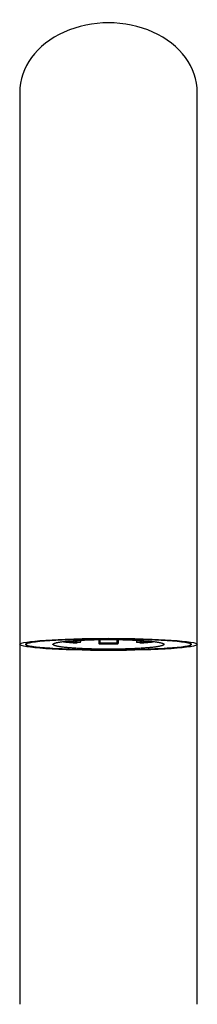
# Model space of a CAD drawing. Header units: millimetres. Extents: x 8 to 802, y 12 to 847.
# Tile 24 of 27: x 372 to 402, y 681 to 847. Entities that reach past the tile are written whole.
import ezdxf

# ---------------------------------------------------------------- set-up
doc = ezdxf.new("R2010")
doc.units = ezdxf.units.MM

msp = doc.modelspace()

# ---------------------------------------------------------------- linework, layer by layer
at = {"color": 7, "linetype": 'Continuous', "lineweight": 30}
for p, q in [((372.19, 794.89), (372.19, 741.8)), ((402.19, 741.8), (402.19, 794.89)), ((379.65, 742.24), (380.35, 742.28)), ((381.91, 742.04), (381.9, 742.04)), ((382.4, 742.1), (381.91, 742.04)), ((382.45, 742.51), (382.45, 742.21)), ((385.57, 742.61), (385.57, 742)), ((385.59, 741.91), (385.74, 741.98)), ((385.75, 742.61), (385.75, 742.09)), ((387.19, 742.74), (387.18, 742.74)), ((388.62, 742.61), (388.62, 742.09)), ((388.64, 741.98), (388.78, 741.91)), ((388.8, 742.61), (388.8, 742)), ((391.92, 742.51), (391.92, 742.21)), ((392.46, 742.04), (391.98, 742.1)), ((392.47, 742.04), (392.46, 742.04)), ((394.03, 742.28), (394.72, 742.24))]:
    msp.add_line(p, q, dxfattribs=at)
at = {"color": 7, "linetype": 'Continuous', "lineweight": 30, "flags": 128}
msp.add_lwpolyline([(377.81, 741.8), (377.81, 741.82), (377.82, 741.85), (377.84, 741.87), (377.86, 741.89), (377.89, 741.91), (377.93, 741.93), (377.97, 741.95), (378.02, 741.97), (378.07, 741.99), (378.13, 742.01), (378.2, 742.03), (378.27, 742.05), (378.35, 742.08), (378.43, 742.1), (378.52, 742.12), (378.62, 742.13), (378.72, 742.15), (378.83, 742.17), (378.95, 742.19), (379.07, 742.21), (379.19, 742.23), (379.32, 742.25), (379.46, 742.27), (379.6, 742.28), (379.75, 742.3), (379.9, 742.32), (380.06, 742.33), (380.22, 742.35), (380.39, 742.36), (380.56, 742.38), (380.73, 742.4), (380.91, 742.41), (381.1, 742.42), (381.29, 742.44), (381.48, 742.45), (381.68, 742.46), (381.88, 742.48), (382.08, 742.49), (382.29, 742.5), (382.5, 742.51), (382.71, 742.52), (382.93, 742.53), (383.15, 742.54), (383.37, 742.55), (383.6, 742.56), (383.83, 742.57), (384.06, 742.57), (384.29, 742.58), (384.52, 742.59), (384.76, 742.59), (385, 742.6), (385.24, 742.6), (385.48, 742.61), (385.72, 742.61), (385.96, 742.61), (386.21, 742.61), (386.45, 742.62), (386.7, 742.62), (386.94, 742.62), (387.19, 742.62), (387.43, 742.62), (387.68, 742.62), (387.92, 742.62), (388.17, 742.61), (388.41, 742.61), (388.65, 742.61), (388.89, 742.61), (389.14, 742.6), (389.37, 742.6), (389.61, 742.59), (389.85, 742.59), (390.08, 742.58), (390.32, 742.57), (390.55, 742.57), (390.77, 742.56), (391, 742.55), (391.22, 742.54), (391.44, 742.53), (391.66, 742.52), (391.87, 742.51), (392.08, 742.5), (392.29, 742.49), (392.5, 742.48), (392.7, 742.46), (392.89, 742.45), (393.09, 742.44), (393.27, 742.42), (393.46, 742.41), (393.64, 742.4), (393.82, 742.38), (393.99, 742.36), (394.15, 742.35), (394.31, 742.33), (394.47, 742.32), (394.62, 742.3), (394.77, 742.28), (394.91, 742.27), (395.05, 742.25), (395.18, 742.23), (395.3, 742.21), (395.42, 742.19), (395.54, 742.17), (395.65, 742.15), (395.75, 742.13), (395.85, 742.12), (395.94, 742.1), (396.02, 742.08), (396.1, 742.05), (396.17, 742.03), (396.24, 742.01), (396.3, 741.99), (396.36, 741.97), (396.4, 741.95), (396.45, 741.93), (396.48, 741.91), (396.51, 741.89), (396.53, 741.87), (396.55, 741.85), (396.56, 741.82), (396.56, 741.8), (396.56, 741.78), (396.55, 741.76), (396.53, 741.74), (396.51, 741.72), (396.48, 741.7), (396.45, 741.67), (396.4, 741.65), (396.36, 741.63), (396.3, 741.61), (396.24, 741.59), (396.17, 741.57), (396.1, 741.55), (396.02, 741.53), (395.94, 741.51), (395.85, 741.49), (395.75, 741.47), (395.65, 741.45), (395.54, 741.43), (395.42, 741.41), (395.3, 741.39), (395.18, 741.38), (395.05, 741.36), (394.91, 741.34), (394.77, 741.32), (394.62, 741.3), (394.47, 741.29), (394.31, 741.27), (394.15, 741.26), (393.99, 741.24), (393.82, 741.22), (393.64, 741.21), (393.46, 741.2), (393.27, 741.18), (393.09, 741.17), (392.89, 741.15), (392.7, 741.14), (392.5, 741.13), (392.29, 741.12), (392.08, 741.11), (391.87, 741.09), (391.66, 741.08), (391.44, 741.07), (391.22, 741.06), (391, 741.06), (390.77, 741.05), (390.55, 741.04), (390.32, 741.03), (390.08, 741.03), (389.85, 741.02), (389.61, 741.01), (389.37, 741.01), (389.14, 741), (388.89, 741), (388.65, 741), (388.41, 740.99), (388.17, 740.99), (387.92, 740.99), (387.68, 740.99), (387.43, 740.99), (387.19, 740.99), (386.94, 740.99), (386.7, 740.99), (386.45, 740.99), (386.21, 740.99), (385.96, 740.99), (385.72, 741), (385.48, 741), (385.24, 741), (385, 741.01), (384.76, 741.01), (384.52, 741.02), (384.29, 741.03), (384.06, 741.03), (383.83, 741.04), (383.6, 741.05), (383.37, 741.06), (383.15, 741.06), (382.93, 741.07), (382.71, 741.08), (382.5, 741.09), (382.29, 741.11), (382.08, 741.12), (381.88, 741.13), (381.68, 741.14), (381.48, 741.15), (381.29, 741.17), (381.1, 741.18), (380.91, 741.2), (380.73, 741.21), (380.56, 741.22), (380.39, 741.24), (380.22, 741.26), (380.06, 741.27), (379.9, 741.29), (379.75, 741.3), (379.6, 741.32), (379.46, 741.34), (379.32, 741.36), (379.19, 741.38), (379.07, 741.39), (378.95, 741.41), (378.83, 741.43), (378.72, 741.45), (378.62, 741.47), (378.52, 741.49), (378.43, 741.51), (378.35, 741.53), (378.27, 741.55), (378.2, 741.57), (378.13, 741.59), (378.07, 741.61), (378.02, 741.63), (377.97, 741.65), (377.93, 741.67), (377.89, 741.7), (377.86, 741.72), (377.84, 741.74), (377.82, 741.76), (377.81, 741.78), (377.81, 741.8)], dxfattribs=at)
at = {"color": 7, "linetype": 'Continuous', "lineweight": 30}
for centre, radius, start, end in [((379.65, 742.31), 0.0737, 207.0816, 271.9467), ((380.33, 742.38), 0.0964, 279.2262, 354.5035), ((382.35, 742.2), 0.101, 294.7691, 8.7359), ((385.69, 741.98), 0.117, 167.4215, 214.177), ((385.55, 742.07), 0.207, 335.5228, 6.2426), ((388.82, 742.07), 0.207, 173.7574, 204.4772), ((388.69, 741.98), 0.117, 325.823, 12.5785), ((392.02, 742.2), 0.101, 171.2641, 245.2309), ((394.04, 742.38), 0.0964, 185.4965, 260.7738), ((394.72, 742.31), 0.0743, 268.3447, 332.627)]:
    msp.add_arc(centre, radius, start, end, dxfattribs=at)
at = {"color": 252, "linetype": 'Continuous', "lineweight": 0}
for centre, radius, start, end in [((384.01, 779.17), 37.19, 263.2717, 266.7661), ((384.27, 775.41), 33.36, 263.2512, 266.7866), ((384.42, 776.55), 34.4, 263.4889, 266.7292), ((387.19, 846.53), 104.63, 269.1251, 270.8749), ((387.19, 836.92), 94.94, 269.1249, 270.8751), ((387.19, 835.89), 93.81, 269.1249, 270.8751), ((390.02, 775.78), 33.62, 273.2332, 276.5487), ((390.04, 776.19), 34.15, 273.2539, 276.7083), ((390.36, 779.17), 37.19, 273.2339, 276.7283)]:
    msp.add_arc(centre, radius, start, end, dxfattribs=at)
at = {"color": 7, "linetype": 'Continuous', "lineweight": 30}
msp.add_ellipse((387.19, 835.05), major_axis=(15, 0), ratio=0.783333, start_param=0, end_param=3.141593, dxfattribs=at)
for major_axis, ratio in [((15, 0), 0.068272), ((14, 0), 0.066923)]:
    msp.add_ellipse((387.19, 741.8), major_axis=major_axis, ratio=ratio, dxfattribs=at)
for points, knots in [([(372.19, 835.05), (372.19, 835.05), (372.19, 835.05), (372.19, 835.05), (372.19, 835.04), (372.19, 835.02), (372.19, 835.01), (372.19, 834.99), (372.19, 834.97), (372.19, 834.96), (372.19, 834.94), (372.19, 834.92), (372.19, 834.89), (372.19, 834.87), (372.19, 834.85), (372.19, 834.83), (372.19, 834.81), (372.19, 834.79), (372.19, 834.77), (372.19, 834.76), (372.19, 834.74), (372.19, 834.73), (372.19, 834.69), (372.19, 834.63), (372.19, 834.53), (372.19, 834.42), (372.19, 834.3), (372.19, 834.18), (372.19, 834.07), (372.19, 833.94), (372.19, 833.8), (372.19, 833.66), (372.19, 833.5), (372.19, 833.34), (372.19, 833.17), (372.19, 832.98), (372.19, 832.77), (372.19, 832.54), (372.19, 832.31), (372.19, 832.05), (372.19, 831.79), (372.19, 831.51), (372.19, 831.23), (372.19, 830.93), (372.19, 830.63), (372.19, 830.31), (372.19, 829.98), (372.19, 829.64), (372.19, 829.3), (372.19, 828.94), (372.19, 828.58), (372.19, 828.21), (372.19, 827.84), (372.19, 827.46), (372.19, 827.08), (372.19, 826.68), (372.19, 826.26), (372.19, 825.82), (372.19, 825.38), (372.19, 824.93), (372.19, 824.48), (372.19, 823.99), (372.19, 823.46), (372.19, 822.91), (372.19, 822.34), (372.19, 821.85), (372.19, 821.44), (372.19, 821.12), (372.19, 820.78), (372.19, 820.46), (372.19, 820.15), (372.19, 819.86), (372.19, 819.56), (372.19, 819.23), (372.19, 818.86), (372.19, 818.47), (372.19, 818.06), (372.19, 817.64), (372.19, 817.2), (372.19, 816.75), (372.19, 816.3), (372.19, 815.83), (372.19, 815.35), (372.19, 814.85), (372.19, 814.35), (372.19, 813.83), (372.19, 813.3), (372.19, 812.76), (372.19, 812.22), (372.19, 811.69), (372.19, 811.17), (372.19, 810.63), (372.19, 810.09), (372.19, 809.53), (372.19, 808.96), (372.19, 808.38), (372.19, 807.79), (372.19, 807.21), (372.19, 806.62), (372.19, 806.02), (372.19, 805.41), (372.19, 804.79), (372.19, 804.18), (372.19, 803.56), (372.19, 802.94), (372.19, 802.32), (372.19, 801.69), (372.19, 801.04), (372.19, 800.39), (372.19, 799.73), (372.19, 799.05), (372.19, 798.37), (372.19, 797.69), (372.19, 797), (372.19, 796.3), (372.19, 795.6), (372.19, 795.12), (372.19, 794.89)], [0, 0, 0, 0, 0.006523, 0.012804, 0.018844, 0.024641, 0.030196, 0.035508, 0.040296, 0.044868, 0.049225, 0.053367, 0.057294, 0.061006, 0.064502, 0.067783, 0.070849, 0.073699, 0.075788, 0.07777, 0.079747, 0.081732, 0.083723, 0.093928, 0.104307, 0.11486, 0.125588, 0.134295, 0.143115, 0.15205, 0.161114, 0.170309, 0.179467, 0.188751, 0.198161, 0.207697, 0.218135, 0.228721, 0.239453, 0.250332, 0.261358, 0.272531, 0.283199, 0.293998, 0.304928, 0.315951, 0.326933, 0.33786, 0.348733, 0.359551, 0.370315, 0.381024, 0.39149, 0.401902, 0.412262, 0.42257, 0.433642, 0.444653, 0.455603, 0.466492, 0.477319, 0.488085, 0.500695, 0.51322, 0.52566, 0.538015, 0.544897, 0.551752, 0.558723, 0.565916, 0.571724, 0.577669, 0.583751, 0.589971, 0.597554, 0.605332, 0.613304, 0.621471, 0.629832, 0.638388, 0.64689, 0.655576, 0.664445, 0.673499, 0.682736, 0.691987, 0.701415, 0.711021, 0.720803, 0.729688, 0.738714, 0.747881, 0.757189, 0.766639, 0.77623, 0.785962, 0.795836, 0.80535, 0.814991, 0.824761, 0.834657, 0.844682, 0.854834, 0.864523, 0.874325, 0.884241, 0.89427, 0.904412, 0.914668, 0.925038, 0.935521, 0.946117, 0.956827, 0.967456, 0.978195, 0.989043, 1, 1, 1, 1]), ([(402.19, 794.89), (402.19, 795.14), (402.19, 795.65), (402.19, 796.41), (402.19, 797.16), (402.19, 797.9), (402.19, 798.63), (402.19, 799.33), (402.19, 800.02), (402.19, 800.67), (402.19, 801.32), (402.19, 801.96), (402.19, 802.59), (402.19, 803.21), (402.19, 803.82), (402.19, 804.42), (402.19, 805.01), (402.19, 805.59), (402.19, 806.16), (402.19, 806.71), (402.19, 807.25), (402.19, 807.8), (402.19, 808.35), (402.19, 808.9), (402.19, 809.45), (402.19, 809.98), (402.19, 810.5), (402.19, 811.04), (402.19, 811.6), (402.19, 812.17), (402.19, 812.73), (402.19, 813.28), (402.19, 813.81), (402.19, 814.34), (402.19, 814.85), (402.19, 815.35), (402.19, 815.83), (402.19, 816.3), (402.19, 816.74), (402.19, 817.16), (402.19, 817.56), (402.19, 817.94), (402.19, 818.32), (402.19, 818.68), (402.19, 819.05), (402.19, 819.44), (402.19, 819.82), (402.19, 820.19), (402.19, 820.54), (402.19, 820.86), (402.19, 821.16), (402.19, 821.45), (402.19, 821.74), (402.19, 822.02), (402.19, 822.31), (402.19, 822.59), (402.19, 822.95), (402.19, 823.38), (402.19, 823.87), (402.19, 824.36), (402.19, 824.84), (402.19, 825.31), (402.19, 825.78), (402.19, 826.24), (402.19, 826.68), (402.19, 827.11), (402.19, 827.52), (402.19, 827.93), (402.19, 828.33), (402.19, 828.72), (402.19, 829.09), (402.19, 829.45), (402.19, 829.79), (402.19, 830.12), (402.19, 830.45), (402.19, 830.76), (402.19, 831.06), (402.19, 831.35), (402.19, 831.62), (402.19, 831.88), (402.19, 832.13), (402.19, 832.36), (402.19, 832.58), (402.19, 832.79), (402.19, 832.99), (402.19, 833.18), (402.19, 833.37), (402.19, 833.54), (402.19, 833.7), (402.19, 833.85), (402.19, 833.99), (402.19, 834.12), (402.19, 834.23), (402.19, 834.34), (402.19, 834.43), (402.19, 834.52), (402.19, 834.6), (402.19, 834.67), (402.19, 834.71), (402.19, 834.75), (402.19, 834.76), (402.19, 834.78), (402.19, 834.8), (402.19, 834.81), (402.19, 834.83), (402.19, 834.85), (402.19, 834.87), (402.19, 834.89), (402.19, 834.91), (402.19, 834.93), (402.19, 834.95), (402.19, 834.97), (402.19, 834.99), (402.19, 835.01), (402.19, 835.02), (402.19, 835.03), (402.19, 835.04), (402.19, 835.05), (402.19, 835.05), (402.19, 835.05), (402.19, 835.05)], [0, 0, 0, 0, 0.011828, 0.023528, 0.035101, 0.046546, 0.057864, 0.069054, 0.079487, 0.089807, 0.100014, 0.110107, 0.120087, 0.129954, 0.139706, 0.149346, 0.158872, 0.168284, 0.177418, 0.186443, 0.195358, 0.204164, 0.21355, 0.222809, 0.23194, 0.240943, 0.249819, 0.258568, 0.268714, 0.278683, 0.288475, 0.29809, 0.307718, 0.317162, 0.326421, 0.335496, 0.344386, 0.353091, 0.361612, 0.369381, 0.37699, 0.38444, 0.391729, 0.398858, 0.405827, 0.413835, 0.42162, 0.429183, 0.436524, 0.44289, 0.44908, 0.455202, 0.461345, 0.46751, 0.473696, 0.479903, 0.486132, 0.497307, 0.508549, 0.51986, 0.531238, 0.542685, 0.554198, 0.56578, 0.57743, 0.588563, 0.599758, 0.611014, 0.622331, 0.633709, 0.645149, 0.655991, 0.666887, 0.677838, 0.688843, 0.699843, 0.710716, 0.721458, 0.73207, 0.742552, 0.752902, 0.762941, 0.772855, 0.782642, 0.792303, 0.802595, 0.81274, 0.822739, 0.83259, 0.842295, 0.851853, 0.860736, 0.869507, 0.878166, 0.886713, 0.895149, 0.902922, 0.910598, 0.918177, 0.920391, 0.922597, 0.924829, 0.927214, 0.929764, 0.93248, 0.935361, 0.938407, 0.942092, 0.945993, 0.95011, 0.954443, 0.958992, 0.963757, 0.968738, 0.973495, 0.978432, 0.983552, 0.988853, 0.994336, 1, 1, 1, 1]), ([(373.19, 741.8), (373.19, 741.81), (373.19, 741.83), (373.21, 741.86), (373.25, 741.89), (373.3, 741.92), (373.37, 741.95), (373.45, 741.98), (373.54, 742.01), (373.64, 742.03), (373.75, 742.06), (373.88, 742.09), (374.02, 742.12), (374.17, 742.14), (374.33, 742.17), (374.51, 742.2), (374.69, 742.22), (374.89, 742.25), (375.12, 742.27), (375.37, 742.3), (375.63, 742.33), (375.9, 742.35), (376.18, 742.38), (376.47, 742.4), (376.76, 742.43), (377.05, 742.45), (377.34, 742.47), (377.65, 742.49), (377.98, 742.51), (378.33, 742.53), (378.7, 742.55), (379.08, 742.57), (379.46, 742.58), (379.86, 742.6), (380.25, 742.62), (380.67, 742.63), (381.1, 742.65), (381.55, 742.66), (382.01, 742.67), (382.47, 742.68), (382.93, 742.7), (383.4, 742.7), (383.87, 742.71), (384.34, 742.72), (384.82, 742.73), (385.29, 742.73), (385.77, 742.73), (386.24, 742.74), (386.71, 742.74), (387.19, 742.74), (387.69, 742.74), (388.19, 742.74), (388.7, 742.73), (389.21, 742.73), (389.72, 742.72), (390.21, 742.72), (390.69, 742.71), (391.17, 742.7), (391.63, 742.69), (392.1, 742.68), (392.56, 742.67), (393.01, 742.65), (393.46, 742.64), (393.91, 742.62), (394.35, 742.61), (394.78, 742.59), (395.2, 742.57), (395.61, 742.55), (396.01, 742.53), (396.38, 742.51), (396.72, 742.49), (397.03, 742.47), (397.33, 742.45), (397.62, 742.43), (397.91, 742.4), (398.19, 742.38), (398.46, 742.36), (398.71, 742.33), (398.95, 742.31), (399.16, 742.29), (399.37, 742.26), (399.57, 742.24), (399.76, 742.21), (399.94, 742.19), (400.11, 742.16), (400.27, 742.13), (400.42, 742.11), (400.55, 742.08), (400.67, 742.05), (400.79, 742.02), (400.88, 741.99), (400.97, 741.97), (401.03, 741.94), (401.09, 741.91), (401.13, 741.88), (401.16, 741.86), (401.18, 741.83), (401.19, 741.8), (401.18, 741.77), (401.16, 741.74), (401.12, 741.71), (401.07, 741.68), (401.01, 741.65), (400.93, 741.63), (400.84, 741.6), (400.74, 741.57), (400.63, 741.54), (400.5, 741.51), (400.36, 741.49), (400.21, 741.46), (400.04, 741.43), (399.87, 741.41), (399.68, 741.38), (399.48, 741.35), (399.25, 741.33), (399, 741.3), (398.74, 741.27), (398.46, 741.25), (398.18, 741.22), (397.89, 741.2), (397.61, 741.18), (397.31, 741.16), (397.02, 741.14), (396.71, 741.12), (396.39, 741.1), (396.04, 741.08), (395.67, 741.06), (395.29, 741.04), (394.91, 741.02), (394.52, 741), (394.12, 740.99), (393.71, 740.97), (393.28, 740.96), (392.82, 740.94), (392.37, 740.93), (391.91, 740.92), (391.44, 740.91), (390.98, 740.9), (390.51, 740.89), (390.03, 740.88), (389.56, 740.88), (389.08, 740.87), (388.61, 740.87), (388.13, 740.87), (387.66, 740.87), (387.18, 740.87), (386.68, 740.87), (386.17, 740.87), (385.66, 740.87), (385.15, 740.87), (384.64, 740.88), (384.15, 740.89), (383.67, 740.89), (383.2, 740.9), (382.73, 740.91), (382.27, 740.92), (381.81, 740.94), (381.36, 740.95), (380.91, 740.96), (380.47, 740.98), (380.03, 741), (379.6, 741.01), (379.18, 741.03), (378.77, 741.05), (378.36, 741.08), (377.99, 741.1), (377.65, 741.12), (377.34, 741.14), (377.03, 741.16), (376.74, 741.18), (376.45, 741.2), (376.17, 741.23), (375.9, 741.25), (375.64, 741.28), (375.38, 741.3), (375.13, 741.33), (374.89, 741.36), (374.67, 741.39), (374.46, 741.42), (374.27, 741.44), (374.1, 741.47), (373.96, 741.5), (373.82, 741.53), (373.7, 741.55), (373.59, 741.58), (373.49, 741.61), (373.41, 741.64), (373.34, 741.67), (373.28, 741.69), (373.24, 741.72), (373.21, 741.75), (373.19, 741.77), (373.19, 741.79), (373.19, 741.8)], [0, 0, 0, 0, 0.0044402, 0.0088537, 0.0132458, 0.0176214, 0.0219849, 0.0262626, 0.0305356, 0.034807, 0.039079, 0.043441, 0.0478077, 0.0521803, 0.0565598, 0.0609469, 0.0653419, 0.0697448, 0.074891, 0.0800465, 0.0852102, 0.0903801, 0.0955544, 0.1007305, 0.1056103, 0.1104871, 0.1153584, 0.1202215, 0.1250738, 0.1306765, 0.1362718, 0.1418619, 0.1474483, 0.1530324, 0.1586155, 0.1641984, 0.1703403, 0.1764837, 0.1826291, 0.1887765, 0.194926, 0.2010772, 0.2072297, 0.2133828, 0.2195355, 0.2256868, 0.2317259, 0.2377613, 0.2437916, 0.2498155, 0.2563232, 0.2628425, 0.269371, 0.2759065, 0.282447, 0.2889904, 0.295161, 0.3013313, 0.3075001, 0.3136664, 0.3198294, 0.3259886, 0.3321437, 0.3382945, 0.3444414, 0.3505849, 0.3566163, 0.3626464, 0.3686767, 0.3747092, 0.379601, 0.3845005, 0.3894053, 0.3943136, 0.3992237, 0.4041344, 0.4090448, 0.4139543, 0.418362, 0.4227692, 0.4271765, 0.4315847, 0.4359951, 0.4404103, 0.4448329, 0.4492611, 0.4536928, 0.4581261, 0.4625591, 0.46699, 0.4714175, 0.4758401, 0.4798892, 0.4839328, 0.4879708, 0.4920031, 0.4960301, 0.5000525, 0.5044279, 0.508803, 0.5131797, 0.5175596, 0.5219439, 0.526255, 0.5305715, 0.5348938, 0.5392219, 0.543644, 0.5480717, 0.5525043, 0.5569413, 0.5613819, 0.5658219, 0.5702521, 0.5754103, 0.5805602, 0.5857045, 0.5908448, 0.5959824, 0.601118, 0.6059585, 0.6107973, 0.6156337, 0.6204669, 0.6252957, 0.6308756, 0.636449, 0.6420181, 0.6475845, 0.6531497, 0.6587152, 0.6642821, 0.6704082, 0.6765382, 0.6826726, 0.6888121, 0.6949568, 0.701107, 0.7072623, 0.7134226, 0.7195874, 0.725756, 0.7318174, 0.737881, 0.7439458, 0.7500107, 0.756558, 0.7631009, 0.7696391, 0.7761719, 0.7826993, 0.7892212, 0.7953657, 0.8015058, 0.8076422, 0.8137757, 0.8199073, 0.8260383, 0.8321701, 0.8383046, 0.8444438, 0.85059, 0.8566357, 0.8626935, 0.8687663, 0.8748574, 0.879803, 0.8847548, 0.8897102, 0.8946669, 0.8996225, 0.9045749, 0.9095222, 0.9144626, 0.9196293, 0.9247854, 0.92993, 0.9350625, 0.9401829, 0.9452915, 0.9496617, 0.9540251, 0.9583829, 0.9627368, 0.967089, 0.9714419, 0.9757986, 0.9797983, 0.9838069, 0.9878277, 0.9918641, 0.9959202, 1, 1, 1, 1]), ([(373.19, 741.8), (373.19, 741.79), (373.19, 741.77), (373.22, 741.74), (373.25, 741.71), (373.31, 741.68), (373.38, 741.65), (373.47, 741.61), (373.57, 741.58), (373.69, 741.55), (373.82, 741.52), (373.96, 741.5), (374.12, 741.47), (374.28, 741.44), (374.47, 741.41), (374.66, 741.38), (374.87, 741.36), (375.09, 741.33), (375.32, 741.31), (375.58, 741.28), (375.84, 741.25), (376.11, 741.23), (376.4, 741.21), (376.69, 741.18), (377, 741.16), (377.31, 741.14), (377.64, 741.12), (377.97, 741.1), (378.31, 741.08), (378.67, 741.06), (379.03, 741.04), (379.4, 741.02), (379.77, 741.01), (380.15, 740.99), (380.53, 740.98), (380.92, 740.96), (381.33, 740.95), (381.74, 740.94), (382.16, 740.93), (382.6, 740.92), (383.08, 740.91), (383.57, 740.9), (384.08, 740.89), (384.58, 740.88), (385.09, 740.88), (385.6, 740.87), (386.12, 740.87), (386.65, 740.87), (387.17, 740.87), (387.68, 740.87), (388.18, 740.87), (388.67, 740.87), (389.16, 740.87), (389.65, 740.88), (390.14, 740.89), (390.62, 740.89), (391.1, 740.9), (391.55, 740.91), (391.98, 740.92), (392.37, 740.93), (392.77, 740.94), (393.16, 740.96), (393.53, 740.97), (393.9, 740.98), (394.24, 740.99), (394.59, 741.01), (394.93, 741.02), (395.27, 741.04), (395.6, 741.05), (395.92, 741.07), (396.25, 741.09), (396.57, 741.11), (396.89, 741.13), (397.21, 741.15), (397.5, 741.17), (397.78, 741.19), (398.05, 741.21), (398.3, 741.23), (398.55, 741.26), (398.79, 741.28), (399.03, 741.3), (399.25, 741.33), (399.47, 741.35), (399.68, 741.38), (399.87, 741.41), (400.06, 741.43), (400.23, 741.46), (400.4, 741.49), (400.54, 741.52), (400.65, 741.55), (400.76, 741.57), (400.85, 741.6), (400.93, 741.62), (401, 741.65), (401.06, 741.67), (401.1, 741.7), (401.14, 741.73), (401.17, 741.75), (401.18, 741.78), (401.19, 741.8), (401.18, 741.83), (401.16, 741.86), (401.13, 741.88), (401.09, 741.91), (401.03, 741.94), (400.96, 741.97), (400.88, 742), (400.78, 742.03), (400.66, 742.06), (400.53, 742.08), (400.39, 742.11), (400.24, 742.14), (400.07, 742.17), (399.88, 742.2), (399.69, 742.22), (399.48, 742.25), (399.26, 742.28), (399.03, 742.3), (398.79, 742.33), (398.53, 742.35), (398.25, 742.38), (397.94, 742.4), (397.62, 742.43), (397.3, 742.45), (396.96, 742.47), (396.66, 742.49), (396.47, 742.5), (396.41, 742.51)], [0, 0, 0, 0, 0.007352, 0.014711, 0.022071, 0.029423, 0.037004, 0.044591, 0.05218, 0.059761, 0.067107, 0.074458, 0.08181, 0.089157, 0.096677, 0.104203, 0.11173, 0.119251, 0.127241, 0.135239, 0.143239, 0.151238, 0.15923, 0.16745, 0.175676, 0.183905, 0.192132, 0.200353, 0.208878, 0.217407, 0.225936, 0.234461, 0.243059, 0.251657, 0.260107, 0.268557, 0.277522, 0.286491, 0.295459, 0.304425, 0.314878, 0.325337, 0.335799, 0.346259, 0.356712, 0.367389, 0.378073, 0.38876, 0.399444, 0.410121, 0.420191, 0.430264, 0.440337, 0.450406, 0.460554, 0.470702, 0.480699, 0.490695, 0.499174, 0.507658, 0.516142, 0.524625, 0.533104, 0.540872, 0.548642, 0.556412, 0.56418, 0.571998, 0.579816, 0.58754, 0.595264, 0.603381, 0.611501, 0.61962, 0.627736, 0.635029, 0.642327, 0.649626, 0.656924, 0.664216, 0.671698, 0.679187, 0.686678, 0.694166, 0.701647, 0.709247, 0.716852, 0.724457, 0.732057, 0.738304, 0.744556, 0.750811, 0.757063, 0.763309, 0.769395, 0.775487, 0.781581, 0.787672, 0.793758, 0.800052, 0.806353, 0.812656, 0.818957, 0.825251, 0.832289, 0.839332, 0.846376, 0.853414, 0.860636, 0.867863, 0.875091, 0.882313, 0.889771, 0.897233, 0.904696, 0.912154, 0.91977, 0.927389, 0.93501, 0.942626, 0.951294, 0.95997, 0.968649, 0.977326, 0.985996, 0.994913, 1, 1, 1, 1]), ([(377.96, 742.51), (377.89, 742.5), (377.7, 742.49), (377.42, 742.47), (377.09, 742.45), (376.78, 742.43), (376.47, 742.4), (376.17, 742.38), (375.88, 742.35), (375.6, 742.33), (375.34, 742.3), (375.09, 742.27), (374.85, 742.24), (374.64, 742.22), (374.45, 742.19), (374.28, 742.17), (374.13, 742.14), (373.98, 742.11), (373.85, 742.09), (373.73, 742.06), (373.62, 742.03), (373.52, 742.01), (373.43, 741.98), (373.36, 741.95), (373.3, 741.92), (373.25, 741.89), (373.21, 741.86), (373.19, 741.83), (373.19, 741.81), (373.19, 741.8)], [0, 0, 0, 0, 0.027306, 0.068429, 0.109525, 0.151657, 0.193827, 0.236007, 0.27817, 0.320296, 0.361788, 0.40331, 0.444829, 0.486316, 0.520392, 0.5545, 0.588617, 0.62272, 0.656793, 0.690421, 0.724086, 0.757761, 0.791422, 0.825047, 0.860008, 0.895015, 0.930035, 0.96504, 1, 1, 1, 1]), ([(379.64, 742.24), (379.66, 742.24), (379.71, 742.23), (379.8, 742.22), (379.92, 742.21), (380.03, 742.19), (380.15, 742.18), (380.28, 742.17), (380.4, 742.16), (380.53, 742.15), (380.66, 742.13), (380.79, 742.12), (380.93, 742.11), (381.06, 742.1), (381.2, 742.09), (381.35, 742.08), (381.49, 742.07), (381.64, 742.06), (381.78, 742.05), (381.87, 742.05), (381.9, 742.04)], [0, 0, 0, 0, 0.030433, 0.088431, 0.146412, 0.204374, 0.262319, 0.32025, 0.378167, 0.436073, 0.493967, 0.551853, 0.609729, 0.667597, 0.725459, 0.783313, 0.841162, 0.899005, 0.956843, 1, 1, 1, 1]), ([(385.59, 741.91), (385.62, 741.91), (385.71, 741.91), (385.87, 741.91), (386.05, 741.9), (386.24, 741.9), (386.42, 741.9), (386.61, 741.9), (386.79, 741.9), (386.98, 741.9), (387.16, 741.9), (387.35, 741.9), (387.53, 741.9), (387.72, 741.9), (387.91, 741.9), (388.09, 741.9), (388.28, 741.9), (388.46, 741.91), (388.63, 741.91), (388.74, 741.91), (388.79, 741.91)], [0, 0, 0, 0, 0.0304248, 0.0882359, 0.1460472, 0.203858, 0.2616685, 0.3194787, 0.3772886, 0.4350984, 0.4929081, 0.5507177, 0.6085273, 0.666337, 0.7241468, 0.7819569, 0.8397672, 0.8975778, 0.9553889, 1, 1, 1, 1]), ([(392.47, 742.04), (392.5, 742.04), (392.57, 742.05), (392.7, 742.06), (392.85, 742.07), (392.99, 742.08), (393.14, 742.09), (393.28, 742.1), (393.42, 742.11), (393.55, 742.12), (393.69, 742.13), (393.82, 742.14), (393.94, 742.16), (394.07, 742.17), (394.19, 742.18), (394.31, 742.19), (394.43, 742.2), (394.54, 742.22), (394.64, 742.23), (394.71, 742.24), (394.73, 742.24)], [0, 0, 0, 0, 0.030419, 0.088249, 0.146084, 0.203923, 0.261767, 0.319617, 0.377473, 0.435335, 0.493204, 0.551082, 0.608968, 0.666864, 0.724771, 0.782689, 0.840621, 0.898567, 0.95653, 1, 1, 1, 1]), ([(372.19, 741.8), (372.19, 741.76), (372.19, 741.45), (372.19, 740.86), (372.19, 740.03), (372.19, 739.2), (372.19, 738.38), (372.19, 737.57), (372.19, 736.76), (372.19, 735.94), (372.19, 735.12), (372.19, 734.29), (372.19, 733.47), (372.19, 732.66), (372.19, 731.85), (372.19, 731.05), (372.19, 730.26), (372.19, 729.48), (372.19, 728.7), (372.19, 727.93), (372.19, 727.17), (372.19, 726.44), (372.19, 725.72), (372.19, 725.03), (372.19, 724.35), (372.19, 723.67), (372.19, 723.22), (372.19, 723)], [0, 0, 0, 0, 0.005292, 0.045875, 0.086458, 0.127042, 0.167625, 0.208209, 0.248792, 0.289376, 0.331892, 0.374407, 0.416923, 0.459439, 0.501955, 0.544471, 0.586987, 0.629503, 0.672019, 0.714535, 0.757051, 0.799567, 0.839654, 0.87974, 0.919827, 0.959913, 1, 1, 1, 1]), ([(402.19, 723), (402.19, 723.23), (402.19, 723.68), (402.19, 724.36), (402.19, 725.06), (402.19, 725.76), (402.19, 726.47), (402.19, 727.18), (402.19, 727.91), (402.19, 728.65), (402.19, 729.42), (402.19, 730.2), (402.19, 730.99), (402.19, 731.79), (402.19, 732.6), (402.19, 733.41), (402.19, 734.23), (402.19, 735.06), (402.19, 735.89), (402.19, 736.73), (402.19, 737.58), (402.19, 738.42), (402.19, 739.24), (402.19, 740.06), (402.19, 740.88), (402.19, 741.46), (402.19, 741.77), (402.19, 741.8)], [0, 0, 0, 0, 0.040583, 0.081167, 0.12175, 0.162334, 0.202917, 0.243501, 0.284084, 0.324668, 0.367184, 0.409699, 0.452215, 0.494731, 0.537247, 0.579763, 0.622279, 0.664795, 0.707311, 0.749827, 0.792343, 0.834858, 0.874945, 0.915031, 0.955118, 0.995204, 1, 1, 1, 1]), ([(372.19, 723), (372.19, 722.78), (372.19, 722.33), (372.19, 721.64), (372.19, 720.95), (372.19, 720.25), (372.19, 719.54), (372.19, 718.82), (372.19, 718.1), (372.19, 717.35), (372.19, 716.59), (372.19, 715.8), (372.19, 715.01), (372.19, 714.21), (372.19, 713.41), (372.19, 712.59), (372.19, 711.77), (372.19, 710.95), (372.19, 710.11), (372.19, 709.27), (372.19, 708.43), (372.19, 707.59), (372.19, 706.76), (372.19, 705.95), (372.19, 705.13), (372.19, 704.3), (372.19, 703.47), (372.19, 702.63), (372.19, 701.78), (372.19, 700.93), (372.19, 700.07), (372.19, 699.21), (372.19, 698.35), (372.19, 697.48), (372.19, 696.6), (372.19, 695.69), (372.19, 694.77), (372.19, 693.85), (372.19, 692.93), (372.19, 692), (372.19, 691.07), (372.19, 690.14), (372.19, 689.2), (372.19, 688.27), (372.19, 687.33), (372.19, 686.39), (372.19, 685.46), (372.19, 684.56), (372.19, 683.67), (372.19, 682.78), (372.19, 681.89), (372.19, 681.3), (372.19, 681)], [0, 0, 0, 0, 0.0196, 0.0392, 0.0588, 0.0784, 0.0980001, 0.1176001, 0.1372002, 0.1568002, 0.1773336, 0.1978669, 0.2184002, 0.2389335, 0.2594669, 0.2800002, 0.3005335, 0.3210668, 0.3416001, 0.3621334, 0.3826667, 0.4032, 0.42256, 0.44192, 0.46128, 0.48064, 0.5, 0.5196, 0.5392, 0.5588, 0.5783999, 0.5979999, 0.6175999, 0.6372, 0.6568, 0.6773333, 0.6978666, 0.7183999, 0.7389332, 0.7594665, 0.7799998, 0.8005331, 0.8210665, 0.8415998, 0.8621332, 0.8826665, 0.9031999, 0.92256, 0.94192, 0.96128, 0.98064, 1, 1, 1, 1]), ([(402.19, 681), (402.19, 681.3), (402.19, 681.9), (402.19, 682.8), (402.19, 683.7), (402.19, 684.6), (402.19, 685.5), (402.19, 686.4), (402.19, 687.3), (402.19, 688.21), (402.19, 689.13), (402.19, 690.06), (402.19, 691), (402.19, 691.93), (402.19, 692.86), (402.19, 693.78), (402.19, 694.7), (402.19, 695.62), (402.19, 696.54), (402.19, 697.45), (402.19, 698.36), (402.19, 699.25), (402.19, 700.12), (402.19, 700.96), (402.19, 701.8), (402.19, 702.64), (402.19, 703.48), (402.19, 704.31), (402.19, 705.15), (402.19, 705.98), (402.19, 706.8), (402.19, 707.62), (402.19, 708.44), (402.19, 709.25), (402.19, 710.06), (402.19, 710.88), (402.19, 711.71), (402.19, 712.53), (402.19, 713.35), (402.19, 714.15), (402.19, 714.95), (402.19, 715.74), (402.19, 716.53), (402.19, 717.3), (402.19, 718.07), (402.19, 718.83), (402.19, 719.57), (402.19, 720.28), (402.19, 720.97), (402.19, 721.66), (402.19, 722.34), (402.19, 722.78), (402.19, 723)], [0, 0, 0, 0, 0.0196, 0.0392, 0.0588, 0.0784, 0.098, 0.1176, 0.1372, 0.1568, 0.177334, 0.197867, 0.2184, 0.238934, 0.259467, 0.28, 0.300533, 0.321067, 0.3416, 0.362133, 0.382667, 0.4032, 0.42256, 0.44192, 0.46128, 0.48064, 0.5, 0.5196, 0.5392, 0.5588, 0.5784, 0.598, 0.6176, 0.6372, 0.6568, 0.677333, 0.697867, 0.7184, 0.738933, 0.759466, 0.78, 0.800533, 0.821066, 0.8416, 0.862133, 0.882667, 0.9032, 0.92256, 0.94192, 0.96128, 0.98064, 1, 1, 1, 1])]:
    msp.add_open_spline(points, degree=3, knots=knots, dxfattribs=at)

doc.saveas('drawing.dxf')
